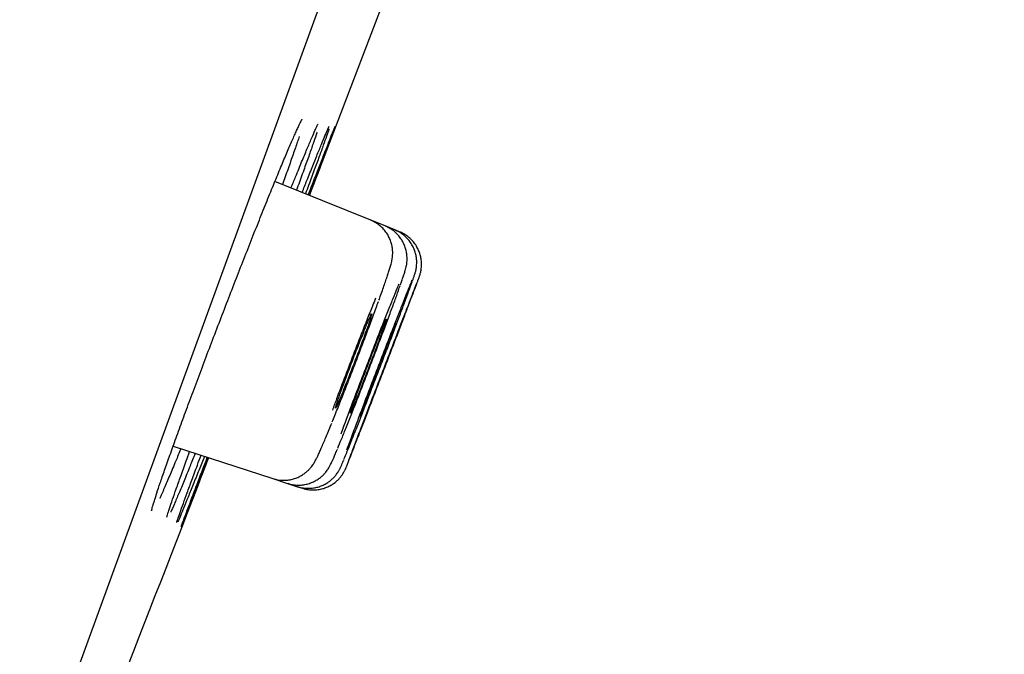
# Model space of a CAD drawing. Header units: millimetres. Extents: x 8 to 1091, y 12 to 2370.
# Tile 81 of 88: x 1027 to 1039, y 2229 to 2236. Entities that reach past the tile are written whole.
import ezdxf

# ---------------------------------------------------------------- set-up
doc = ezdxf.new("R2010")
doc.units = ezdxf.units.MM

msp = doc.modelspace()

# ---------------------------------------------------------------- linework, layer by layer
at = {"color": 7, "linetype": 'Continuous', "lineweight": 30}
for p, q in [((1054.735, 2301.877), (1019.421, 2204.854)), ((1031.438, 2233.817), (1030.347, 2234.258)), ((1031.602, 2233.751), (1031.438, 2233.817)), ((1031.712, 2233.706), (1031.602, 2233.751)), ((1031.767, 2233.684), (1031.712, 2233.706)), ((1029.186, 2231.239), (1030.322, 2230.87)), ((1030.322, 2230.87), (1030.491, 2230.815)), ((1030.491, 2230.815), (1030.604, 2230.778)), ((1030.604, 2230.778), (1030.66, 2230.76)), ((1029.003, 2230.711), (1029.004, 2230.716))]:
    msp.add_line(p, q, dxfattribs=at)
at = {"color": 7, "linetype": 'Continuous', "lineweight": 30, "flags": 128}
msp.add_lwpolyline([(1030.741, 2234.099), (1031.899, 2237.136), (1032.661, 2239.147)], dxfattribs=at)
at = {"color": 7, "linetype": 'Continuous', "lineweight": 30}
for centre, radius, start, end in [((1386.609, 2125.748), 395.3, 152.54464, 170.40143), ((-90.305, 2663.302), 1200.4, 338.639887, 338.897212)]:
    msp.add_arc(centre, radius, start, end, dxfattribs=at)
for points, knots in [([(1030.53, 2234.184), (1030.548, 2234.228), (1030.592, 2234.335), (1030.652, 2234.484), (1030.713, 2234.63), (1030.764, 2234.75), (1030.8, 2234.834), (1030.815, 2234.867), (1030.821, 2234.879)], [0, 0, 0, 0, 0.1295829, 0.3193476, 0.5097174, 0.699482, 0.889247, 1, 1, 1, 1]), ([(1030.601, 2234.854), (1030.607, 2234.867), (1030.62, 2234.896), (1030.635, 2234.927), (1030.647, 2234.95), (1030.654, 2234.963), (1030.657, 2234.968), (1030.656, 2234.967), (1030.656, 2234.967)], [0, 0, 0, 0, 0.210963, 0.447055, 0.650897, 0.831569, 0.979181, 1, 1, 1, 1]), ([(1030.657, 2234.133), (1030.675, 2234.179), (1030.719, 2234.29), (1030.779, 2234.441), (1030.838, 2234.587), (1030.888, 2234.709), (1030.926, 2234.802), (1030.951, 2234.858), (1030.958, 2234.874), (1030.96, 2234.878)], [0, 0, 0, 0, 0.119568, 0.285458, 0.451878, 0.617768, 0.783642, 0.950046, 1, 1, 1, 1]), ([(1030.726, 2234.105), (1030.745, 2234.153), (1030.789, 2234.265), (1030.848, 2234.418), (1030.906, 2234.565), (1030.953, 2234.687), (1030.991, 2234.782), (1031.017, 2234.849), (1031.032, 2234.884), (1031.034, 2234.887), (1031.034, 2234.888)], [0, 0, 0, 0, 0.105059, 0.245906, 0.387202, 0.528049, 0.668875, 0.81015, 0.950976, 1, 1, 1, 1]), ([(1031.034, 2234.884), (1031.033, 2234.882), (1031.031, 2234.875), (1031.016, 2234.833), (1030.988, 2234.759), (1030.95, 2234.656), (1030.901, 2234.528), (1030.843, 2234.374), (1030.789, 2234.231), (1030.751, 2234.132), (1030.739, 2234.1)], [0, 0, 0, 0, 0.0562943, 0.2014084, 0.3465087, 0.4920718, 0.6371722, 0.7822739, 0.9278383, 1, 1, 1, 1]), ([(1030.817, 2234.87), (1030.821, 2234.879), (1030.829, 2234.895), (1030.835, 2234.908), (1030.838, 2234.914), (1030.838, 2234.913), (1030.838, 2234.912)], [0, 0, 0, 0, 0.3836388, 0.7021251, 0.9572375, 1, 1, 1, 1]), ([(1030.955, 2234.868), (1030.957, 2234.871), (1030.96, 2234.879), (1030.963, 2234.884), (1030.963, 2234.883), (1030.963, 2234.883)], [0, 0, 0, 0, 0.3366117, 0.8282117, 1, 1, 1, 1]), ([(1029.089, 2230.965), (1029.109, 2231.021), (1029.149, 2231.135), (1029.219, 2231.331), (1029.296, 2231.543), (1029.38, 2231.771), (1029.47, 2232.01), (1029.563, 2232.259), (1029.66, 2232.514), (1029.759, 2232.771), (1029.858, 2233.028), (1029.956, 2233.281), (1030.053, 2233.527), (1030.147, 2233.764), (1030.236, 2233.987), (1030.32, 2234.194), (1030.398, 2234.383), (1030.468, 2234.551), (1030.53, 2234.695), (1030.576, 2234.801), (1030.597, 2234.847), (1030.605, 2234.863)], [0, 0, 0, 0, 0.053845, 0.107861, 0.161706, 0.21555, 0.269567, 0.323412, 0.377259, 0.431277, 0.485125, 0.53899, 0.593026, 0.646891, 0.700781, 0.754843, 0.808732, 0.862644, 0.916727, 0.970638, 1, 1, 1, 1]), ([(1030.623, 2234.772), (1030.623, 2234.771), (1030.612, 2234.736), (1030.58, 2234.643), (1030.527, 2234.49), (1030.477, 2234.349), (1030.443, 2234.253), (1030.432, 2234.223)], [0, 0, 0, 0, 0.007167, 0.294957, 0.582615, 0.87119, 1, 1, 1, 1]), ([(1030.826, 2234.819), (1030.825, 2234.817), (1030.816, 2234.789), (1030.789, 2234.711), (1030.746, 2234.585), (1030.69, 2234.43), (1030.639, 2234.287), (1030.603, 2234.19), (1030.592, 2234.159)], [0, 0, 0, 0, 0.020879, 0.240175, 0.458773, 0.677309, 0.896542, 1, 1, 1, 1]), ([(1030.963, 2234.859), (1030.962, 2234.856), (1030.957, 2234.837), (1030.935, 2234.776), (1030.899, 2234.675), (1030.853, 2234.546), (1030.796, 2234.392), (1030.743, 2234.249), (1030.706, 2234.15), (1030.694, 2234.118)], [0, 0, 0, 0, 0.036789, 0.211947, 0.387664, 0.562822, 0.737958, 0.913652, 1, 1, 1, 1]), ([(1031.531, 2232.903), (1031.538, 2232.922), (1031.554, 2232.968), (1031.578, 2233.033), (1031.601, 2233.1), (1031.621, 2233.159), (1031.639, 2233.212), (1031.654, 2233.26), (1031.665, 2233.297), (1031.674, 2233.328), (1031.679, 2233.354), (1031.684, 2233.38), (1031.687, 2233.406), (1031.689, 2233.439), (1031.688, 2233.478), (1031.682, 2233.523), (1031.669, 2233.572), (1031.649, 2233.621), (1031.621, 2233.67), (1031.586, 2233.715), (1031.544, 2233.755), (1031.495, 2233.789), (1031.459, 2233.809), (1031.439, 2233.816), (1031.437, 2233.816)], [0, 0, 0, 0, 0.0517502, 0.124303, 0.1970818, 0.2701791, 0.3435957, 0.4192755, 0.5009915, 0.5527008, 0.5981173, 0.6241839, 0.6493512, 0.6744774, 0.7021002, 0.7336373, 0.7680099, 0.8041096, 0.8414593, 0.8796397, 0.918332, 0.9573263, 0.9964868, 1, 1, 1, 1]), ([(1031.775, 2233.075), (1031.78, 2233.088), (1031.791, 2233.12), (1031.806, 2233.163), (1031.82, 2233.205), (1031.83, 2233.238), (1031.838, 2233.266), (1031.843, 2233.29), (1031.848, 2233.312), (1031.851, 2233.339), (1031.853, 2233.372), (1031.852, 2233.412), (1031.846, 2233.458), (1031.833, 2233.508), (1031.812, 2233.557), (1031.784, 2233.606), (1031.748, 2233.651), (1031.706, 2233.691), (1031.657, 2233.724), (1031.622, 2233.744), (1031.603, 2233.75), (1031.602, 2233.75)], [0, 0, 0, 0, 0.067216, 0.162735, 0.261862, 0.369399, 0.44304, 0.483067, 0.512954, 0.542367, 0.573598, 0.610448, 0.652603, 0.697724, 0.745138, 0.794255, 0.844463, 0.895335, 0.946599, 0.998076, 1, 1, 1, 1]), ([(1031.914, 2233.124), (1031.918, 2233.136), (1031.928, 2233.162), (1031.936, 2233.188), (1031.943, 2233.209), (1031.948, 2233.226), (1031.952, 2233.244), (1031.956, 2233.264), (1031.96, 2233.292), (1031.963, 2233.326), (1031.962, 2233.368), (1031.955, 2233.415), (1031.942, 2233.464), (1031.921, 2233.514), (1031.893, 2233.562), (1031.857, 2233.607), (1031.815, 2233.647), (1031.766, 2233.681), (1031.73, 2233.697), (1031.712, 2233.706)], [0, 0, 0, 0, 0.110715, 0.234256, 0.311023, 0.359617, 0.390333, 0.420528, 0.451503, 0.489179, 0.535036, 0.584994, 0.638534, 0.695284, 0.754178, 0.814395, 0.87541, 0.936894, 1, 1, 1, 1]), ([(1031.988, 2233.162), (1031.989, 2233.164), (1031.991, 2233.169), (1031.993, 2233.175), (1031.996, 2233.185), (1031.999, 2233.194), (1032.003, 2233.208), (1032.008, 2233.226), (1032.013, 2233.251), (1032.017, 2233.285), (1032.018, 2233.328), (1032.013, 2233.375), (1032.002, 2233.425), (1031.984, 2233.474), (1031.959, 2233.523), (1031.926, 2233.57), (1031.885, 2233.612), (1031.839, 2233.647), (1031.799, 2233.671), (1031.773, 2233.68), (1031.766, 2233.683)], [0, 0, 0, 0, 0.021585, 0.105764, 0.150998, 0.189985, 0.215916, 0.242595, 0.277009, 0.323208, 0.381477, 0.449352, 0.513868, 0.584973, 0.659372, 0.735812, 0.813476, 0.891867, 0.970669, 1, 1, 1, 1]), ([(1031.758, 2233.087), (1031.75, 2233.07), (1031.731, 2233.022), (1031.688, 2232.917), (1031.631, 2232.776), (1031.568, 2232.616), (1031.5, 2232.442), (1031.43, 2232.261), (1031.359, 2232.076), (1031.289, 2231.893), (1031.223, 2231.717), (1031.17, 2231.574), (1031.128, 2231.461), (1031.108, 2231.405), (1031.097, 2231.377)], [0, 0, 0, 0, 0.053011, 0.145414, 0.237834, 0.330253, 0.422673, 0.515093, 0.607496, 0.6999, 0.792277, 0.884654, 0.942327, 1, 1, 1, 1]), ([(1031.135, 2231.093), (1031.136, 2231.095), (1031.144, 2231.114), (1031.17, 2231.179), (1031.214, 2231.287), (1031.267, 2231.422), (1031.327, 2231.575), (1031.392, 2231.743), (1031.461, 2231.922), (1031.532, 2232.105), (1031.602, 2232.289), (1031.67, 2232.467), (1031.733, 2232.635), (1031.791, 2232.788), (1031.841, 2232.922), (1031.88, 2233.03), (1031.903, 2233.093), (1031.91, 2233.112), (1031.91, 2233.112)], [0, 0, 0, 0, 0.00549, 0.076446, 0.147417, 0.218388, 0.28937, 0.360353, 0.431339, 0.502325, 0.573306, 0.644287, 0.715256, 0.786224, 0.857179, 0.928134, 0.999079, 1, 1, 1, 1]), ([(1031.165, 2231.016), (1031.166, 2231.018), (1031.17, 2231.028), (1031.189, 2231.077), (1031.222, 2231.16), (1031.265, 2231.271), (1031.317, 2231.405), (1031.376, 2231.558), (1031.441, 2231.726), (1031.509, 2231.904), (1031.58, 2232.088), (1031.65, 2232.271), (1031.718, 2232.449), (1031.782, 2232.616), (1031.84, 2232.769), (1031.891, 2232.902), (1031.932, 2233.012), (1031.963, 2233.094), (1031.981, 2233.141), (1031.984, 2233.15), (1031.985, 2233.152)], [0, 0, 0, 0, 0.019791, 0.079838, 0.139886, 0.199941, 0.259995, 0.320059, 0.380122, 0.440193, 0.500264, 0.560338, 0.620412, 0.680482, 0.740552, 0.800615, 0.860677, 0.920731, 0.980784, 1, 1, 1, 1]), ([(1031.908, 2233.132), (1031.902, 2233.117), (1031.887, 2233.081), (1031.851, 2232.991), (1031.804, 2232.873), (1031.748, 2232.731), (1031.686, 2232.571), (1031.619, 2232.399), (1031.549, 2232.218), (1031.478, 2232.033), (1031.409, 2231.851), (1031.342, 2231.676), (1031.289, 2231.534), (1031.246, 2231.421), (1031.226, 2231.365), (1031.215, 2231.337)], [0, 0, 0, 0, 0.062772, 0.146075, 0.229379, 0.312698, 0.396016, 0.479343, 0.562669, 0.645993, 0.729316, 0.812627, 0.895938, 0.947969, 1, 1, 1, 1]), ([(1031.986, 2233.16), (1031.982, 2233.151), (1031.974, 2233.13), (1031.948, 2233.063), (1031.911, 2232.969), (1031.864, 2232.849), (1031.81, 2232.707), (1031.748, 2232.548), (1031.682, 2232.375), (1031.612, 2232.194), (1031.542, 2232.01), (1031.472, 2231.829), (1031.405, 2231.654), (1031.351, 2231.512), (1031.308, 2231.4), (1031.287, 2231.344), (1031.277, 2231.316)], [0, 0, 0, 0, 0.071348, 0.147138, 0.222934, 0.298731, 0.374538, 0.450345, 0.526163, 0.601981, 0.677804, 0.753627, 0.829449, 0.90527, 0.952635, 1, 1, 1, 1]), ([(1031.062, 2231.216), (1031.062, 2231.216), (1031.074, 2231.245), (1031.108, 2231.326), (1031.16, 2231.457), (1031.222, 2231.612), (1031.288, 2231.78), (1031.357, 2231.959), (1031.428, 2232.143), (1031.499, 2232.328), (1031.566, 2232.507), (1031.63, 2232.676), (1031.687, 2232.829), (1031.736, 2232.965), (1031.761, 2233.035), (1031.773, 2233.07)], [0, 0, 0, 0, 0.001615, 0.084829, 0.168042, 0.251267, 0.334491, 0.417711, 0.50093, 0.584131, 0.667332, 0.750508, 0.833685, 0.916842, 1, 1, 1, 1]), ([(1031, 2231.517), (1031, 2231.517), (1031.018, 2231.562), (1031.061, 2231.67), (1031.128, 2231.837), (1031.198, 2232.018), (1031.27, 2232.203), (1031.34, 2232.388), (1031.408, 2232.569), (1031.47, 2232.737), (1031.51, 2232.845), (1031.526, 2232.89), (1031.526, 2232.89)], [0, 0, 0, 0, 0.000012, 0.124999, 0.249986, 0.374945, 0.499904, 0.624812, 0.749721, 0.874578, 0.999436, 1, 1, 1, 1]), ([(1031.494, 2232.928), (1031.482, 2232.899), (1031.451, 2232.823), (1031.394, 2232.68), (1031.326, 2232.506), (1031.255, 2232.323), (1031.184, 2232.137), (1031.114, 2231.954), (1031.052, 2231.789), (1031.017, 2231.693), (1031.002, 2231.651)], [0, 0, 0, 0, 0.08613, 0.221012, 0.355875, 0.490738, 0.625552, 0.760366, 0.895122, 1, 1, 1, 1]), ([(1031.384, 2232.547), (1031.392, 2232.57), (1031.408, 2232.616), (1031.427, 2232.67), (1031.441, 2232.712), (1031.449, 2232.74), (1031.451, 2232.752), (1031.448, 2232.75), (1031.438, 2232.732), (1031.424, 2232.699), (1031.404, 2232.653), (1031.379, 2232.594), (1031.351, 2232.524), (1031.319, 2232.445), (1031.286, 2232.36), (1031.251, 2232.27), (1031.216, 2232.179), (1031.182, 2232.089), (1031.149, 2232.002), (1031.119, 2231.921), (1031.093, 2231.849), (1031.071, 2231.786), (1031.054, 2231.736), (1031.042, 2231.7), (1031.036, 2231.678), (1031.036, 2231.671), (1031.042, 2231.679), (1031.053, 2231.703), (1031.07, 2231.741), (1031.092, 2231.792), (1031.118, 2231.855), (1031.148, 2231.929), (1031.18, 2232.01), (1031.214, 2232.098), (1031.249, 2232.188), (1031.284, 2232.279), (1031.318, 2232.368), (1031.352, 2232.461), (1031.372, 2232.516), (1031.384, 2232.547)], [0, 0, 0, 0, 0.0268339, 0.0536678, 0.0805014, 0.1073351, 0.1341748, 0.1610146, 0.1878658, 0.2147171, 0.2415781, 0.2684392, 0.2953041, 0.3221691, 0.3490303, 0.3758915, 0.402743, 0.4295945, 0.4564345, 0.4832745, 0.5101063, 0.5369382, 0.5637687, 0.5905992, 0.6174359, 0.6442726, 0.6711202, 0.6979678, 0.7248262, 0.7516847, 0.7785492, 0.8054138, 0.832277, 0.8591401, 0.8859951, 0.91285, 0.9396934, 0.9665369, 1, 1, 1, 1]), ([(1031.547, 2232.486), (1031.555, 2232.508), (1031.571, 2232.553), (1031.591, 2232.607), (1031.605, 2232.649), (1031.614, 2232.676), (1031.617, 2232.689), (1031.614, 2232.686), (1031.605, 2232.668), (1031.591, 2232.635), (1031.572, 2232.589), (1031.548, 2232.53), (1031.52, 2232.461), (1031.489, 2232.382), (1031.456, 2232.297), (1031.422, 2232.208), (1031.387, 2232.118), (1031.353, 2232.028), (1031.32, 2231.942), (1031.29, 2231.861), (1031.264, 2231.789), (1031.241, 2231.727), (1031.224, 2231.678), (1031.211, 2231.641), (1031.205, 2231.62), (1031.204, 2231.613), (1031.209, 2231.622), (1031.22, 2231.645), (1031.236, 2231.683), (1031.257, 2231.734), (1031.282, 2231.797), (1031.312, 2231.87), (1031.343, 2231.951), (1031.377, 2232.038), (1031.412, 2232.128), (1031.447, 2232.219), (1031.48, 2232.307), (1031.515, 2232.399), (1031.535, 2232.455), (1031.547, 2232.486)], [0, 0, 0, 0, 0.026837, 0.053673, 0.08051, 0.107346, 0.134185, 0.161025, 0.187871, 0.214717, 0.241571, 0.268424, 0.295283, 0.322142, 0.349, 0.375859, 0.402713, 0.429566, 0.456413, 0.483259, 0.510098, 0.536937, 0.563773, 0.590609, 0.617446, 0.644284, 0.671128, 0.697971, 0.724823, 0.751675, 0.778532, 0.80539, 0.832249, 0.859108, 0.885964, 0.91282, 0.939668, 0.966517, 1, 1, 1, 1]), ([(1031.726, 2232.643), (1031.725, 2232.643), (1031.725, 2232.643), (1031.717, 2232.625), (1031.704, 2232.593), (1031.685, 2232.546), (1031.662, 2232.488), (1031.634, 2232.418), (1031.604, 2232.34), (1031.571, 2232.255), (1031.537, 2232.167), (1031.502, 2232.076), (1031.468, 2231.987), (1031.435, 2231.901), (1031.405, 2231.821), (1031.378, 2231.75), (1031.355, 2231.688), (1031.337, 2231.639), (1031.325, 2231.603), (1031.317, 2231.581), (1031.317, 2231.579), (1031.317, 2231.578)], [0, 0, 0, 0, 0.0384106, 0.0920881, 0.1457656, 0.1994533, 0.253141, 0.3068384, 0.3605359, 0.4142384, 0.4679408, 0.5216414, 0.5753419, 0.6290345, 0.6827271, 0.7364091, 0.790091, 0.8437645, 0.8974379, 0.9511086, 1, 1, 1, 1]), ([(1031.781, 2232.622), (1031.781, 2232.622), (1031.78, 2232.621), (1031.773, 2232.603), (1031.76, 2232.571), (1031.742, 2232.524), (1031.719, 2232.466), (1031.693, 2232.396), (1031.662, 2232.318), (1031.63, 2232.234), (1031.596, 2232.145), (1031.561, 2232.055), (1031.527, 2231.966), (1031.494, 2231.88), (1031.464, 2231.8), (1031.437, 2231.729), (1031.414, 2231.668), (1031.395, 2231.619), (1031.382, 2231.583), (1031.374, 2231.561), (1031.373, 2231.559), (1031.373, 2231.558)], [0, 0, 0, 0, 0.038433, 0.092112, 0.145791, 0.199475, 0.253159, 0.30685, 0.360542, 0.41424, 0.467939, 0.521642, 0.575345, 0.629047, 0.682748, 0.736443, 0.790139, 0.843826, 0.897513, 0.951194, 1, 1, 1, 1]), ([(1030.323, 2230.872), (1030.336, 2230.867), (1030.369, 2230.857), (1030.422, 2230.85), (1030.479, 2230.851), (1030.533, 2230.859), (1030.583, 2230.874), (1030.629, 2230.894), (1030.669, 2230.918), (1030.704, 2230.944), (1030.732, 2230.97), (1030.755, 2230.995), (1030.772, 2231.017), (1030.786, 2231.037), (1030.798, 2231.056), (1030.808, 2231.075), (1030.82, 2231.098), (1030.835, 2231.128), (1030.854, 2231.168), (1030.875, 2231.218), (1030.9, 2231.275), (1030.927, 2231.339), (1030.956, 2231.41), (1030.979, 2231.465), (1030.992, 2231.498), (1030.995, 2231.504)], [0, 0, 0, 0, 0.0285819, 0.0680941, 0.1059364, 0.142243, 0.1770605, 0.2103611, 0.2420192, 0.2717469, 0.2990547, 0.3236657, 0.3464361, 0.3694018, 0.3945715, 0.4249807, 0.4659003, 0.5312826, 0.6089868, 0.6832536, 0.7618068, 0.8375551, 0.9117767, 0.9847756, 1, 1, 1, 1]), ([(1031.277, 2231.316), (1031.261, 2231.275), (1031.23, 2231.193), (1031.195, 2231.101), (1031.171, 2231.035), (1031.164, 2231.017), (1031.161, 2231.008)], [0, 0, 0, 0, 0.257022, 0.5140438, 0.7710665, 1, 1, 1, 1]), ([(1031.215, 2231.337), (1031.199, 2231.294), (1031.179, 2231.24), (1031.165, 2231.202), (1031.162, 2231.194)], [0, 0, 0, 0, 0.792854, 1, 1, 1, 1]), ([(1029.274, 2231.211), (1029.255, 2231.163), (1029.209, 2231.052), (1029.146, 2230.901), (1029.085, 2230.759), (1029.048, 2230.674), (1029.034, 2230.643), (1029.034, 2230.643)], [0, 0, 0, 0, 0.197984, 0.46516, 0.731486, 0.997877, 1, 1, 1, 1]), ([(1029.273, 2230.898), (1029.293, 2230.954), (1029.324, 2231.04), (1029.362, 2231.142), (1029.375, 2231.178)], [0, 0, 0, 0, 0.647024, 1, 1, 1, 1]), ([(1030.492, 2230.817), (1030.505, 2230.812), (1030.537, 2230.802), (1030.59, 2230.796), (1030.647, 2230.796), (1030.701, 2230.804), (1030.751, 2230.819), (1030.797, 2230.839), (1030.838, 2230.863), (1030.873, 2230.889), (1030.902, 2230.916), (1030.925, 2230.942), (1030.942, 2230.965), (1030.955, 2230.984), (1030.966, 2231.001), (1030.974, 2231.017), (1030.983, 2231.034), (1030.995, 2231.06), (1031.01, 2231.093), (1031.031, 2231.141), (1031.046, 2231.177), (1031.056, 2231.201), (1031.058, 2231.204)], [0, 0, 0, 0, 0.037706, 0.090733, 0.141503, 0.190192, 0.236862, 0.281481, 0.323905, 0.363809, 0.400536, 0.433192, 0.461919, 0.488947, 0.517522, 0.550461, 0.593086, 0.655474, 0.778292, 0.877402, 0.982652, 1, 1, 1, 1]), ([(1029.438, 2231.157), (1029.418, 2231.108), (1029.372, 2230.994), (1029.31, 2230.842), (1029.25, 2230.696), (1029.2, 2230.58), (1029.171, 2230.512), (1029.16, 2230.49), (1029.16, 2230.489)], [0, 0, 0, 0, 0.162113, 0.371482, 0.580185, 0.788903, 0.998285, 1, 1, 1, 1]), ([(1029.543, 2231.123), (1029.522, 2231.072), (1029.476, 2230.956), (1029.414, 2230.8), (1029.356, 2230.655), (1029.307, 2230.535), (1029.269, 2230.445), (1029.247, 2230.393), (1029.241, 2230.38), (1029.241, 2230.379)], [0, 0, 0, 0, 0.137761, 0.308304, 0.478305, 0.648295, 0.818828, 0.988819, 1, 1, 1, 1]), ([(1029.589, 2231.108), (1029.568, 2231.055), (1029.523, 2230.938), (1029.462, 2230.781), (1029.405, 2230.635), (1029.358, 2230.516), (1029.321, 2230.422), (1029.295, 2230.357), (1029.282, 2230.325), (1029.28, 2230.322), (1029.28, 2230.322)], [0, 0, 0, 0, 0.118802, 0.262207, 0.405157, 0.548087, 0.691473, 0.834403, 0.977309, 1, 1, 1, 1]), ([(1029.399, 2230.852), (1029.42, 2230.907), (1029.452, 2230.995), (1029.491, 2231.098), (1029.505, 2231.136)], [0, 0, 0, 0, 0.636966, 1, 1, 1, 1]), ([(1029.468, 2230.827), (1029.489, 2230.883), (1029.522, 2230.971), (1029.562, 2231.074), (1029.576, 2231.112)], [0, 0, 0, 0, 0.633385, 1, 1, 1, 1]), ([(1030.604, 2230.78), (1030.607, 2230.779), (1030.628, 2230.77), (1030.67, 2230.763), (1030.729, 2230.758), (1030.784, 2230.762), (1030.837, 2230.773), (1030.885, 2230.791), (1030.929, 2230.812), (1030.967, 2230.838), (1031, 2230.865), (1031.027, 2230.893), (1031.048, 2230.919), (1031.063, 2230.941), (1031.074, 2230.959), (1031.083, 2230.974), (1031.089, 2230.987), (1031.096, 2231), (1031.104, 2231.017), (1031.114, 2231.042), (1031.124, 2231.065), (1031.131, 2231.082), (1031.132, 2231.084)], [0, 0, 0, 0, 0.0087767, 0.0734925, 0.1353161, 0.1945563, 0.2513534, 0.3057295, 0.3576022, 0.4067683, 0.4528263, 0.4949602, 0.5317428, 0.5625705, 0.5899493, 0.6180893, 0.6503916, 0.6923612, 0.7540516, 0.867463, 0.9844101, 1, 1, 1, 1]), ([(1029.001, 2230.708), (1029.013, 2230.744), (1029.038, 2230.82), (1029.072, 2230.915), (1029.089, 2230.965)], [0, 0, 0, 0, 0.482957, 1, 1, 1, 1]), ([(1030.661, 2230.762), (1030.667, 2230.759), (1030.693, 2230.75), (1030.739, 2230.743), (1030.797, 2230.74), (1030.852, 2230.746), (1030.903, 2230.758), (1030.951, 2230.776), (1030.993, 2230.799), (1031.031, 2230.825), (1031.063, 2230.853), (1031.09, 2230.882), (1031.111, 2230.909), (1031.126, 2230.933), (1031.136, 2230.952), (1031.143, 2230.965), (1031.148, 2230.975), (1031.152, 2230.983), (1031.155, 2230.991), (1031.158, 2230.998), (1031.16, 2231.004), (1031.161, 2231.006)], [0, 0, 0, 0, 0.028674, 0.110424, 0.188582, 0.263487, 0.335282, 0.403968, 0.469422, 0.531395, 0.58948, 0.643015, 0.690766, 0.73022, 0.759913, 0.784413, 0.809161, 0.840364, 0.884418, 0.956585, 1, 1, 1, 1]), ([(1029.129, 2230.482), (1029.134, 2230.497), (1029.147, 2230.536), (1029.178, 2230.629), (1029.221, 2230.751), (1029.256, 2230.849), (1029.273, 2230.898)], [0, 0, 0, 0, 0.177086, 0.463421, 0.73171, 1, 1, 1, 1]), ([(1029.23, 2230.379), (1029.233, 2230.387), (1029.24, 2230.411), (1029.264, 2230.48), (1029.301, 2230.582), (1029.345, 2230.705), (1029.381, 2230.803), (1029.399, 2230.852)], [0, 0, 0, 0, 0.127712, 0.353427, 0.578423, 0.789212, 1, 1, 1, 1]), ([(1029.279, 2230.322), (1029.28, 2230.325), (1029.282, 2230.333), (1029.299, 2230.38), (1029.328, 2230.456), (1029.366, 2230.558), (1029.412, 2230.681), (1029.449, 2230.778), (1029.468, 2230.827)], [0, 0, 0, 0, 0.116831, 0.297925, 0.479596, 0.66069, 0.830345, 1, 1, 1, 1]), ([(1028.941, 2230.505), (1028.941, 2230.504), (1028.941, 2230.504), (1028.942, 2230.511), (1028.946, 2230.526), (1028.953, 2230.551), (1028.963, 2230.585), (1028.976, 2230.628), (1028.987, 2230.662), (1028.992, 2230.679)], [0, 0, 0, 0, 0.049333, 0.164369, 0.304214, 0.465975, 0.643571, 0.830789, 1, 1, 1, 1]), ([(1028.992, 2230.679), (1028.993, 2230.681), (1028.996, 2230.691), (1029, 2230.702), (1029.003, 2230.711)], [0, 0, 0, 0, 0.220294, 1, 1, 1, 1]), ([(1029.114, 2230.429), (1029.115, 2230.429), (1029.115, 2230.43), (1029.117, 2230.44), (1029.122, 2230.458), (1029.128, 2230.476), (1029.132, 2230.49), (1029.133, 2230.491)], [0, 0, 0, 0, 0.156085, 0.37848, 0.648137, 0.955122, 1, 1, 1, 1]), ([(1029.228, 2230.371), (1029.228, 2230.371), (1029.228, 2230.371), (1029.23, 2230.376), (1029.232, 2230.384), (1029.233, 2230.388)], [0, 0, 0, 0, 0.174836, 0.588337, 1, 1, 1, 1])]:
    msp.add_open_spline(points, degree=3, knots=knots, dxfattribs=at)

doc.saveas('drawing.dxf')
